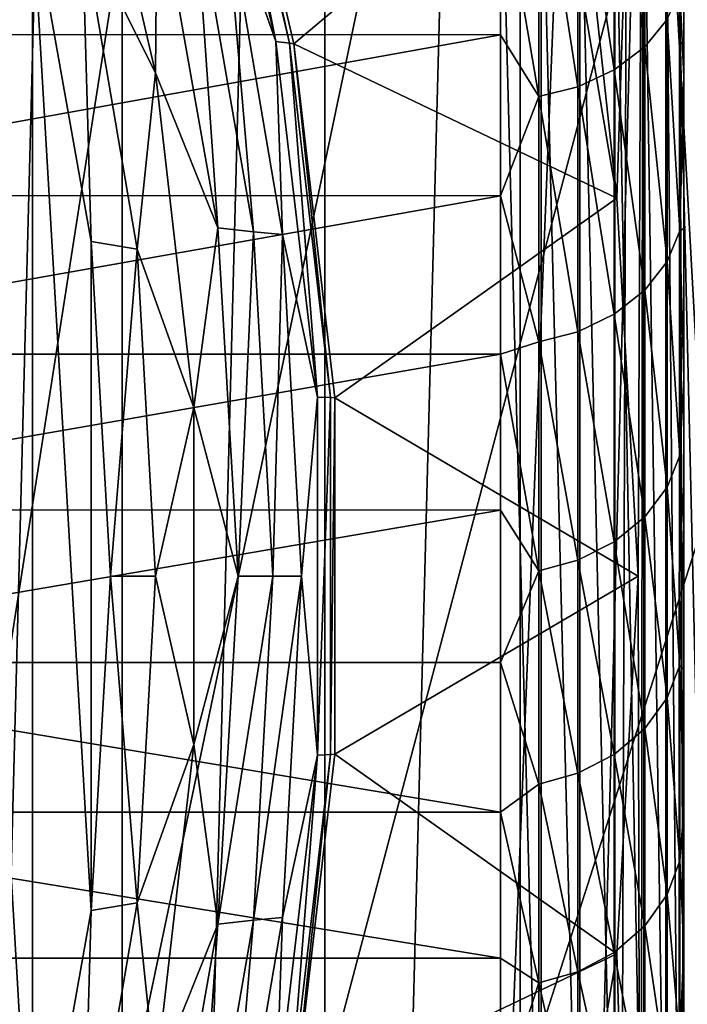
# Model space of a CAD drawing. Header units: metres. Extents: x -44 to 117, y -432 to 89.
# Tile 110 of 256: x 12 to 15, y -402 to -398. Entities that reach past the tile are written whole.
import ezdxf

# ---------------------------------------------------------------- set-up
doc = ezdxf.new("R2010")
doc.units = ezdxf.units.M
doc.layers.add('solid_125568', color=7, linetype='CONTINUOUS')

msp = doc.modelspace()

# ---------------------------------------------------------------- linework, layer by layer
at = {"layer": 'solid_125568'}
for points in [[(11.630384, -418.153442, 233.699997), (11.630409, -382.346588, 233.699997), (12.54932, -382.97757, 233.699997)], [(11.630384, -418.153442, 233.699997), (12.54932, -382.97757, 233.699997), (12.549299, -417.522461, 233.699997)], [(12.549299, -417.522461, 233.699997), (12.54932, -382.97757, 233.699997), (13.433331, -383.656464, 233.699997)], [(11.132809, -383.63623, 247.800003), (9.35, -417.929871, 247.800003), (12.778207, -384.86438, 247.800003)], [(12.549299, -417.522461, 233.699997), (13.433331, -383.656464, 233.699997), (13.433311, -416.843567, 233.699997)], [(13.433311, -416.843567, 233.699997), (13.433331, -383.656464, 233.699997), (14.285293, -384.384552, 233.699997)], [(13.433311, -416.843567, 233.699997), (14.285293, -384.384552, 233.699997), (14.285273, -416.115479, 233.699997)], [(14.285273, -416.115479, 233.699997), (14.285293, -384.384552, 233.699997), (15.098445, -385.155731, 233.699997)], [(12.778207, -384.86438, 247.800003), (9.35, -417.929871, 247.800003), (14.29352, -386.262299, 247.800003)], [(14.285273, -416.115479, 233.699997), (15.098445, -385.155731, 233.699997), (15.098424, -415.344299, 233.699997)], [(14.29352, -386.262299, 247.800003), (9.35, -417.929871, 247.800003), (15.662213, -387.812561, 247.800003)], [(15.662213, -387.812561, 247.800003), (9.35, -417.929871, 247.800003), (16.857927, -389.490173, 247.800003)], [(14.2, -403.562958, 266.799988), (14.777749, -389.120636, 266.799988), (14.70028, -411.481476, 266.799988)], [(14.2, -403.562958, 266.799988), (14.2, -396.899292, 266.799988), (14.777749, -389.120636, 266.799988)], [(14.70028, -411.481476, 266.799988), (14.777749, -389.120636, 266.799988), (15.285207, -410.670166, 266.799988)], [(15.285207, -410.670166, 266.799988), (14.777749, -389.120636, 266.799988), (15.357053, -389.936035, 266.799988)], [(16.857927, -389.490173, 247.800003), (9.35, -417.929871, 247.800003), (17.880098, -391.289398, 247.800003)], [(17.880098, -391.289398, 247.800003), (9.35, -417.929871, 247.800003), (18.706081, -393.175415, 247.800003)], [(18.706081, -393.175415, 247.800003), (9.35, -417.929871, 247.800003), (19.337608, -395.146942, 247.800003)], [(14.706959, -398.6008, 436.200012), (14.821551, -395.074829, 436.200012), (14.149193, -393.446289, 436.200012)], [(14.432415, -396.971985, 436.200012), (14.706959, -398.6008, 436.200012), (14.149193, -393.446289, 436.200012)], [(14.706959, -398.6008, 436.200012), (14.8, -400.249969, 436.200012), (14.821551, -395.074829, 436.200012)], [(14.8, -400.249969, 436.200012), (14.812014, -405.452393, 436.200012), (14.821551, -395.074829, 436.200012)], [(14.821551, -395.074829, 436.200012), (14.812014, -405.452393, 436.200012), (15.302573, -403.760162, 436.200012)], [(14.821551, -395.074829, 436.200012), (15.302573, -403.760162, 436.200012), (15.308984, -396.767914, 436.200012)], [(19.337608, -395.146942, 247.800003), (9.35, -417.929871, 247.800003), (19.75939, -397.161469, 247.800003)], [(11.737061, -404.550171, 443), (12.158114, -403.149719, 443), (11.737092, -395.949921, 443)], [(12.158114, -403.149719, 443), (12.158134, -397.350372, 443), (11.737092, -395.949921, 443)], [(12.998699, -397.287994, 442.554932), (13.220057, -397.91745, 442.381775), (12.859596, -396.397552, 442.381775)], [(12.859596, -396.397552, 442.381775), (13.220057, -397.91745, 442.381775), (12.922148, -396.408661, 442.193939)], [(13.220057, -397.91745, 442.381775), (13.278924, -397.9245, 442.193939), (12.922148, -396.408661, 442.193939)], [(12.922148, -396.408661, 442.193939), (13.278924, -397.9245, 442.193939), (12.943468, -396.413788, 442)], [(13.278924, -397.9245, 442.193939), (13.298759, -397.927704, 442), (12.943468, -396.413788, 442)], [(12.943468, -396.413788, 442), (13.298759, -397.927704, 442), (12.943483, -396.413818, 437.5)], [(13.298759, -397.927704, 442), (13.29878, -397.927826, 437.5), (12.943483, -396.413818, 437.5)], [(12.943483, -396.413818, 437.5), (13.29878, -397.927826, 437.5), (14.432415, -396.971985, 436.200012)], [(12.374565, -397.415314, 442.980774), (12.694463, -398.05481, 442.923798), (12.361795, -396.623138, 442.923798)], [(12.361795, -396.623138, 442.923798), (12.694463, -398.05481, 442.923798), (12.702486, -397.232849, 442.831238)], [(15, -396.709808, 255.296127), (15, -396.899292, 265.950012), (15, -403.562958, 265.950012)], [(15, -397.394592, 256.031555), (15, -396.709808, 255.296127), (15, -403.562958, 265.950012)], [(14.828801, -396.80603, 254.686737), (14.828801, -397.941345, 255.902405), (14.695321, -396.900757, 254.592484)], [(14.926135, -397.821991, 256.007202), (14.828801, -397.941345, 255.902405), (14.828801, -396.80603, 254.686737)], [(14.37741, -403.562958, 266.730072), (14.2, -396.899292, 266.799988), (14.2, -403.562958, 266.799988)], [(14.37741, -403.562958, 266.730072), (14.377142, -396.899292, 266.730133), (14.2, -396.899292, 266.799988)], [(14.546339, -403.562958, 266.671143), (14.54646, -396.899292, 266.671082), (14.377142, -396.899292, 266.730133)], [(14.37741, -403.562958, 266.730072), (14.546339, -403.562958, 266.671143), (14.377142, -396.899292, 266.730133)], [(14.695321, -396.900757, 254.592484), (14.695321, -398.041748, 255.81424), (14.536583, -396.96991, 254.523697)], [(14.546339, -403.562958, 266.671143), (14.698298, -403.562958, 266.575867), (14.54646, -396.899292, 266.671082)], [(14.698298, -403.562958, 266.575867), (14.698371, -396.899292, 266.575806), (14.54646, -396.899292, 266.671082)], [(14.828801, -397.941345, 255.902405), (14.695321, -398.041748, 255.81424), (14.695321, -396.900757, 254.592484)], [(14.698298, -403.562958, 266.575867), (14.82519, -403.562958, 266.449127), (14.698371, -396.899292, 266.575806)], [(14.82519, -403.562958, 266.449127), (14.825241, -396.899292, 266.449066), (14.698371, -396.899292, 266.575806)], [(14.82519, -403.562958, 266.449127), (14.920635, -403.562958, 266.297394), (14.825241, -396.899292, 266.449066)], [(14.920635, -403.562958, 266.297394), (14.920697, -396.899292, 266.297272), (14.825241, -396.899292, 266.449066)], [(14.920635, -403.562958, 266.297394), (14.979904, -403.562958, 266.128174), (14.920697, -396.899292, 266.297272)], [(14.979904, -403.562958, 266.128174), (14.979942, -396.899292, 266.128021), (14.920697, -396.899292, 266.297272)], [(14.979904, -403.562958, 266.128174), (15, -403.562958, 265.950012), (14.979942, -396.899292, 266.128021)], [(15, -403.562958, 265.950012), (15, -396.899292, 265.950012), (14.979942, -396.899292, 266.128021)], [(13.29878, -397.927826, 437.5), (14.706959, -398.6008, 436.200012), (14.432415, -396.971985, 436.200012)], [(14.366828, -397.010101, 254.483749), (14.366828, -398.157623, 255.712509), (14.2, -397.176575, 254.627426)], [(14.536583, -396.96991, 254.523697), (14.536583, -398.115051, 255.749878), (14.366828, -397.010101, 254.483749)], [(14.536583, -398.115051, 255.749878), (14.366828, -398.157623, 255.712509), (14.366828, -397.010101, 254.483749)], [(14.695321, -398.041748, 255.81424), (14.536583, -398.115051, 255.749878), (14.536583, -396.96991, 254.523697)], [(19.75939, -397.161469, 247.800003), (9.35, -417.929871, 247.800003), (19.972971, -399.221039, 247.800003)], [(14.2, -397.176575, 254.627426), (10.3, -397.887451, 255.383057), (10.3, -397.175385, 254.626221)], [(14.2, -397.176575, 254.627426), (14.2, -397.888245, 255.383957), (10.3, -397.887451, 255.383057)], [(14.366828, -398.157623, 255.712509), (14.2, -397.888245, 255.383957), (14.2, -397.176575, 254.627426)], [(12.694463, -398.05481, 442.923798), (12.967243, -398.73111, 442.831238), (12.702486, -397.232849, 442.831238)], [(12.702486, -397.232849, 442.831238), (12.967243, -398.73111, 442.831238), (12.865691, -397.264587, 442.706696)], [(12.967243, -398.73111, 442.831238), (13.121787, -398.747559, 442.706696), (12.865691, -397.264587, 442.706696)], [(12.865691, -397.264587, 442.706696), (13.121787, -398.747559, 442.706696), (12.998699, -397.287994, 442.554932)], [(13.121787, -398.747559, 442.706696), (13.248343, -398.759644, 442.554932), (12.998699, -397.287994, 442.554932)], [(12.998699, -397.287994, 442.554932), (13.248343, -398.759644, 442.554932), (13.220057, -397.91745, 442.381775)], [(12.158114, -403.149719, 443), (12.414447, -401.709961, 443), (12.158134, -397.350372, 443)], [(12.374565, -397.415314, 442.980774), (12.158134, -397.350372, 443), (12.414455, -398.7901, 443)], [(12.414447, -401.709961, 443), (12.414455, -398.7901, 443), (12.158134, -397.350372, 443)], [(14.982593, -397.694397, 256.119232), (15, -397.394592, 256.031555), (15, -398.070313, 256.813843)], [(15, -398.070313, 256.813843), (15, -397.394592, 256.031555), (15, -403.562958, 265.950012)], [(12.374565, -397.415314, 442.980774), (12.614705, -398.823639, 442.980774), (12.694463, -398.05481, 442.923798)], [(12.374565, -397.415314, 442.980774), (12.414455, -398.7901, 443), (12.614705, -398.823639, 442.980774)], [(14.982593, -397.694397, 256.119232), (14.982593, -398.743286, 257.384613), (14.926135, -397.821991, 256.007202)], [(14.982593, -397.694397, 256.119232), (15, -398.070313, 256.813843), (14.982593, -398.743286, 257.384613)], [(14.926135, -397.821991, 256.007202), (14.926135, -398.876923, 257.279907), (14.828801, -397.941345, 255.902405)], [(14.982593, -398.743286, 257.384613), (14.926135, -398.876923, 257.279907), (14.926135, -397.821991, 256.007202)], [(14.2, -397.888245, 255.383957), (10.3, -398.590057, 256.189148), (10.3, -397.887451, 255.383057)], [(14.2, -397.888245, 255.383957), (14.2, -398.590271, 256.189392), (10.3, -398.590057, 256.189148)], [(14.366828, -398.157623, 255.712509), (14.2, -398.590271, 256.189392), (14.2, -397.888245, 255.383957)], [(13.248343, -398.759644, 442.554932), (13.401515, -399.468964, 442.381775), (13.220057, -397.91745, 442.381775)], [(13.220057, -397.91745, 442.381775), (13.401515, -399.468964, 442.381775), (13.278924, -397.9245, 442.193939)], [(13.401515, -399.468964, 442.381775), (13.458509, -399.471375, 442.193939), (13.278924, -397.9245, 442.193939)], [(13.278924, -397.9245, 442.193939), (13.458509, -399.471375, 442.193939), (13.298759, -397.927704, 442)], [(13.458509, -399.471375, 442.193939), (13.477591, -399.472473, 442), (13.298759, -397.927704, 442)], [(13.298759, -397.927704, 442), (13.477591, -399.472473, 442), (13.29878, -397.927826, 437.5)], [(13.477591, -399.472473, 442), (13.477594, -399.472534, 437.5), (13.29878, -397.927826, 437.5)], [(13.29878, -397.927826, 437.5), (13.477594, -399.472534, 437.5), (14.706959, -398.6008, 436.200012)], [(14.828801, -397.941345, 255.902405), (14.828801, -399.001953, 257.181976), (14.695321, -398.041748, 255.81424)], [(14.926135, -398.876923, 257.279907), (14.828801, -399.001953, 257.181976), (14.828801, -397.941345, 255.902405)], [(14.695321, -398.041748, 255.81424), (14.695321, -399.107178, 257.099548), (14.536583, -398.115051, 255.749878)], [(14.828801, -399.001953, 257.181976), (14.695321, -399.107178, 257.099548), (14.695321, -398.041748, 255.81424)], [(12.614705, -398.823639, 442.980774), (12.861886, -399.515076, 442.923798), (12.694463, -398.05481, 442.923798)], [(12.694463, -398.05481, 442.923798), (12.861886, -399.515076, 442.923798), (12.967243, -398.73111, 442.831238)], [(14.982593, -398.743286, 257.384613), (15, -398.070313, 256.813843), (15, -398.733734, 257.642609)], [(15, -398.733734, 257.642609), (15, -398.070313, 256.813843), (15, -403.562958, 265.950012)], [(14.536583, -398.115051, 255.749878), (14.536583, -399.18396, 257.039429), (14.366828, -398.157623, 255.712509)], [(14.695321, -399.107178, 257.099548), (14.536583, -399.18396, 257.039429), (14.536583, -398.115051, 255.749878)], [(14.366828, -398.157623, 255.712509), (14.366828, -399.228577, 257.004486), (14.2, -398.590271, 256.189392)], [(14.536583, -399.18396, 257.039429), (14.366828, -399.228577, 257.004486), (14.366828, -398.157623, 255.712509)], [(14.2, -398.590271, 256.189392), (10.3, -399.281982, 257.044281), (10.3, -398.590057, 256.189148)], [(14.2, -398.590271, 256.189392), (14.2, -399.282135, 257.044464), (10.3, -399.281982, 257.044281)], [(13.477594, -399.472534, 437.5), (14.8, -400.249969, 436.200012), (14.706959, -398.6008, 436.200012)], [(14.366828, -399.228577, 257.004486), (14.2, -399.282135, 257.044464), (14.2, -398.590271, 256.189392)], [(12.861886, -399.515076, 442.923798), (13.055897, -400.25, 442.831238), (12.967243, -398.73111, 442.831238)], [(12.967243, -398.73111, 442.831238), (13.055897, -400.25, 442.831238), (13.121787, -398.747559, 442.706696)], [(13.055897, -400.25, 442.831238), (13.207523, -400.25, 442.706696), (13.121787, -398.747559, 442.706696)], [(13.121787, -398.747559, 442.706696), (13.207523, -400.25, 442.706696), (13.248343, -398.759644, 442.554932)], [(13.207523, -400.25, 442.706696), (13.331905, -400.25, 442.554932), (13.248343, -398.759644, 442.554932)], [(13.248343, -398.759644, 442.554932), (13.331905, -400.25, 442.554932), (13.401515, -399.468964, 442.381775)], [(14.982593, -398.743286, 257.384613), (14.982593, -399.72348, 258.70462), (14.926135, -398.876923, 257.279907)], [(14.982593, -398.743286, 257.384613), (15, -398.733734, 257.642609), (15, -399.385773, 258.517731)], [(14.982593, -398.743286, 257.384613), (15, -399.385773, 258.517731), (14.982593, -399.72348, 258.70462)], [(15, -399.385773, 258.517731), (15, -398.733734, 257.642609), (15, -403.562958, 265.950012)], [(12.414447, -401.709961, 443), (12.499124, -400.250031, 443), (12.414455, -398.7901, 443)], [(12.614705, -398.823639, 442.980774), (12.414455, -398.7901, 443), (12.499124, -400.250031, 443)], [(12.614705, -398.823639, 442.980774), (12.499124, -400.250031, 443), (12.69509, -400.25, 442.980774)], [(12.614705, -398.823639, 442.980774), (12.69509, -400.25, 442.980774), (12.861886, -399.515076, 442.923798)], [(14.926135, -398.876923, 257.279907), (14.926135, -399.862274, 258.606873), (14.828801, -399.001953, 257.181976)], [(14.982593, -399.72348, 258.70462), (14.926135, -399.862274, 258.606873), (14.926135, -398.876923, 257.279907)], [(14.828801, -399.001953, 257.181976), (14.828801, -399.992126, 258.515381), (14.695321, -399.107178, 257.099548)], [(14.926135, -399.862274, 258.606873), (14.828801, -399.992126, 258.515381), (14.828801, -399.001953, 257.181976)], [(14.695321, -399.107178, 257.099548), (14.695321, -400.101379, 258.438446), (14.536583, -399.18396, 257.039429)], [(14.828801, -399.992126, 258.515381), (14.695321, -400.101379, 258.438446), (14.695321, -399.107178, 257.099548)], [(14.536583, -399.18396, 257.039429), (14.536583, -400.181122, 258.382263), (14.366828, -399.228577, 257.004486)], [(14.695321, -400.101379, 258.438446), (14.536583, -400.181122, 258.382263), (14.536583, -399.18396, 257.039429)], [(19.972971, -399.221039, 247.800003), (9.35, -417.929871, 247.800003), (19.972965, -401.279022, 247.800003)], [(14.366828, -399.228577, 257.004486), (14.366828, -400.227448, 258.34964), (14.2, -399.282135, 257.044464)], [(14.536583, -400.181122, 258.382263), (14.366828, -400.227448, 258.34964), (14.366828, -399.228577, 257.004486)], [(14.2, -399.282135, 257.044464), (10.3, -399.961578, 257.947601), (10.3, -399.281982, 257.044281)], [(14.2, -399.282135, 257.044464), (14.2, -399.961945, 257.94812), (10.3, -399.961578, 257.947601)], [(14.366828, -400.227448, 258.34964), (14.2, -399.961945, 257.94812), (14.2, -399.282135, 257.044464)], [(14.982593, -399.72348, 258.70462), (15, -399.385773, 258.517731), (15, -400.027527, 259.439453)], [(15, -400.027527, 259.439453), (15, -399.385773, 258.517731), (15, -403.562958, 265.950012)], [(13.331905, -400.25, 442.554932), (13.401515, -401.031036, 442.381775), (13.401515, -399.468964, 442.381775)], [(13.401515, -399.468964, 442.381775), (13.401515, -401.031036, 442.381775), (13.458509, -399.471375, 442.193939)], [(13.401515, -401.031036, 442.381775), (13.458509, -401.028625, 442.193939), (13.458509, -399.471375, 442.193939)], [(13.458509, -399.471375, 442.193939), (13.458509, -401.028625, 442.193939), (13.477591, -399.472473, 442)], [(13.458509, -401.028625, 442.193939), (13.477591, -401.027527, 442), (13.477591, -399.472473, 442)], [(13.477591, -399.472473, 442), (13.477591, -401.027527, 442), (13.477594, -399.472534, 437.5)], [(13.477591, -401.027527, 442), (13.477595, -401.027466, 437.5), (13.477594, -399.472534, 437.5)], [(13.477594, -399.472534, 437.5), (13.477595, -401.027466, 437.5), (14.8, -400.249969, 436.200012)], [(12.69509, -400.25, 442.980774), (12.861886, -400.984924, 442.923798), (12.861886, -399.515076, 442.923798)], [(12.861886, -399.515076, 442.923798), (12.861886, -400.984924, 442.923798), (13.055897, -400.25, 442.831238)], [(14.982593, -399.72348, 258.70462), (14.982593, -400.638672, 260.071075), (14.926135, -399.862274, 258.606873)], [(14.982593, -399.72348, 258.70462), (15, -400.027527, 259.439453), (14.982593, -400.638672, 260.071075)], [(14.926135, -399.862274, 258.606873), (14.926135, -400.78186, 259.979858), (14.828801, -399.992126, 258.515381)], [(14.982593, -400.638672, 260.071075), (14.926135, -400.78186, 259.979858), (14.926135, -399.862274, 258.606873)], [(14.2, -399.961945, 257.94812), (10.3, -400.627716, 258.898834), (10.3, -399.961578, 257.947601)], [(14.2, -399.961945, 257.94812), (14.2, -400.628021, 258.899261), (10.3, -400.627716, 258.898834)], [(14.366828, -400.227448, 258.34964), (14.2, -400.628021, 258.899261), (14.2, -399.961945, 257.94812)], [(14.828801, -399.992126, 258.515381), (14.828801, -400.915802, 259.894531), (14.695321, -400.101379, 258.438446)], [(14.926135, -400.78186, 259.979858), (14.828801, -400.915802, 259.894531), (14.828801, -399.992126, 258.515381)], [(14.982593, -400.638672, 260.071075), (15, -400.027527, 259.439453), (15, -400.656128, 260.407806)], [(15, -400.656128, 260.407806), (15, -400.027527, 259.439453), (15, -403.562958, 265.950012)], [(14.695321, -400.101379, 258.438446), (14.695321, -401.028534, 259.822723), (14.536583, -400.181122, 258.382263)], [(14.828801, -400.915802, 259.894531), (14.695321, -401.028534, 259.822723), (14.695321, -400.101379, 258.438446)], [(14.536583, -400.181122, 258.382263), (14.536583, -401.110779, 259.770325), (14.366828, -400.227448, 258.34964)], [(14.695321, -401.028534, 259.822723), (14.536583, -401.110779, 259.770325), (14.536583, -400.181122, 258.382263)], [(14.366828, -400.227448, 258.34964), (14.366828, -401.158569, 259.739899), (14.2, -400.628021, 258.899261)], [(14.536583, -401.110779, 259.770325), (14.366828, -401.158569, 259.739899), (14.366828, -400.227448, 258.34964)], [(12.614705, -401.676361, 442.980774), (12.499124, -400.250031, 443), (12.414447, -401.709961, 443)], [(12.69509, -400.25, 442.980774), (12.499124, -400.250031, 443), (12.614705, -401.676361, 442.980774)], [(12.69509, -400.25, 442.980774), (12.614705, -401.676361, 442.980774), (12.861886, -400.984924, 442.923798)], [(12.861886, -400.984924, 442.923798), (12.967243, -401.76889, 442.831238), (13.055897, -400.25, 442.831238)], [(13.055897, -400.25, 442.831238), (12.967243, -401.76889, 442.831238), (13.207523, -400.25, 442.706696)], [(12.967243, -401.76889, 442.831238), (13.121787, -401.752441, 442.706696), (13.207523, -400.25, 442.706696)], [(13.207523, -400.25, 442.706696), (13.121787, -401.752441, 442.706696), (13.331905, -400.25, 442.554932)], [(13.121787, -401.752441, 442.706696), (13.248343, -401.740356, 442.554932), (13.331905, -400.25, 442.554932)], [(13.331905, -400.25, 442.554932), (13.248343, -401.740356, 442.554932), (13.401515, -401.031036, 442.381775)], [(13.477595, -401.027466, 437.5), (14.706972, -401.899109, 436.200012), (14.8, -400.249969, 436.200012)], [(14.8, -400.249969, 436.200012), (14.706972, -401.899109, 436.200012), (14.812014, -405.452393, 436.200012)], [(14.2, -401.280121, 259.898895), (10.3, -401.280029, 259.898743), (10.3, -400.627716, 258.898834)], [(14.2, -400.628021, 258.899261), (14.2, -401.280121, 259.898895), (10.3, -400.627716, 258.898834)], [(14.366828, -401.158569, 259.739899), (14.2, -401.280121, 259.898895), (14.2, -400.628021, 258.899261)], [(14.982593, -400.638672, 260.071075), (14.982593, -401.492371, 261.477295), (14.926135, -400.78186, 259.979858)], [(14.982593, -400.638672, 260.071075), (15, -400.656128, 260.407806), (15, -401.268768, 261.422882)], [(14.982593, -400.638672, 260.071075), (15, -401.268768, 261.422882), (14.982593, -401.492371, 261.477295)], [(15, -401.268768, 261.422882), (15, -400.656128, 260.407806), (15, -403.562958, 265.950012)], [(14.926135, -400.78186, 259.979858), (14.926135, -401.639313, 261.392273), (14.828801, -400.915802, 259.894531)], [(14.982593, -401.492371, 261.477295), (14.926135, -401.639313, 261.392273), (14.926135, -400.78186, 259.979858)], [(14.828801, -400.915802, 259.894531), (14.828801, -401.776794, 261.312714), (14.695321, -401.028534, 259.822723)], [(14.926135, -401.639313, 261.392273), (14.828801, -401.776794, 261.312714), (14.828801, -400.915802, 259.894531)], [(12.614705, -401.676361, 442.980774), (12.694463, -402.44519, 442.923798), (12.861886, -400.984924, 442.923798)], [(12.861886, -400.984924, 442.923798), (12.694463, -402.44519, 442.923798), (12.967243, -401.76889, 442.831238)], [(13.248343, -401.740356, 442.554932), (13.220057, -402.58255, 442.381775), (13.401515, -401.031036, 442.381775)], [(13.401515, -401.031036, 442.381775), (13.220057, -402.58255, 442.381775), (13.278924, -402.5755, 442.193939)], [(13.401515, -401.031036, 442.381775), (13.278924, -402.5755, 442.193939), (13.458509, -401.028625, 442.193939)], [(13.458509, -401.028625, 442.193939), (13.278924, -402.5755, 442.193939), (13.298759, -402.572296, 442)], [(13.458509, -401.028625, 442.193939), (13.298759, -402.572296, 442), (13.477591, -401.027527, 442)], [(13.477591, -401.027527, 442), (13.298759, -402.572296, 442), (13.298781, -402.572174, 437.5)], [(13.477591, -401.027527, 442), (13.298781, -402.572174, 437.5), (13.477595, -401.027466, 437.5)], [(13.477595, -401.027466, 437.5), (13.298781, -402.572174, 437.5), (14.706972, -401.899109, 436.200012)], [(14.695321, -401.028534, 259.822723), (14.695321, -401.892456, 261.245789), (14.536583, -401.110779, 259.770325)], [(14.828801, -401.776794, 261.312714), (14.695321, -401.892456, 261.245789), (14.695321, -401.028534, 259.822723)], [(14.536583, -401.110779, 259.770325), (14.536583, -401.976898, 261.19696), (14.366828, -401.158569, 259.739899)], [(14.695321, -401.892456, 261.245789), (14.536583, -401.976898, 261.19696), (14.536583, -401.110779, 259.770325)], [(14.366828, -401.158569, 259.739899), (14.366828, -402.02594, 261.168579), (14.2, -401.280121, 259.898895)], [(14.536583, -401.976898, 261.19696), (14.366828, -402.02594, 261.168579), (14.366828, -401.158569, 259.739899)], [(19.972965, -401.279022, 247.800003), (9.35, -417.929871, 247.800003), (19.759375, -403.338623, 247.800003)], [(14.2, -401.917847, 260.94812), (10.3, -401.917877, 260.948212), (10.3, -401.280029, 259.898743)], [(14.2, -401.280121, 259.898895), (14.2, -401.917847, 260.94812), (10.3, -401.280029, 259.898743)], [(14.366828, -402.02594, 261.168579), (14.2, -401.917847, 260.94812), (14.2, -401.280121, 259.898895)], [(14.982593, -401.492371, 261.477295), (15, -401.268768, 261.422882), (15, -401.864868, 262.48465)], [(15, -401.864868, 262.48465), (15, -401.268768, 261.422882), (15, -403.562958, 265.950012)], [(14.982593, -401.492371, 261.477295), (14.982593, -402.28775, 262.917694), (14.926135, -401.639313, 261.392273)], [(14.982593, -401.492371, 261.477295), (15, -401.864868, 262.48465), (14.982593, -402.28775, 262.917694)], [(14.926135, -401.639313, 261.392273), (14.926135, -402.437958, 262.838531), (14.828801, -401.776794, 261.312714)], [(14.982593, -402.28775, 262.917694), (14.926135, -402.437958, 262.838531), (14.926135, -401.639313, 261.392273)], [(12.614705, -401.676361, 442.980774), (12.374565, -403.084686, 442.980774), (12.694463, -402.44519, 442.923798)], [(12.614705, -401.676361, 442.980774), (12.414447, -401.709961, 443), (12.374565, -403.084686, 442.980774)], [(12.374565, -403.084686, 442.980774), (12.414447, -401.709961, 443), (12.158114, -403.149719, 443)], [(12.694463, -402.44519, 442.923798), (12.702486, -403.267151, 442.831238), (12.967243, -401.76889, 442.831238)], [(12.967243, -401.76889, 442.831238), (12.702486, -403.267151, 442.831238), (12.865691, -403.235413, 442.706696)], [(12.967243, -401.76889, 442.831238), (12.865691, -403.235413, 442.706696), (13.121787, -401.752441, 442.706696)], [(13.121787, -401.752441, 442.706696), (12.865691, -403.235413, 442.706696), (12.998699, -403.212006, 442.554932)], [(13.121787, -401.752441, 442.706696), (12.998699, -403.212006, 442.554932), (13.248343, -401.740356, 442.554932)], [(13.248343, -401.740356, 442.554932), (12.998699, -403.212006, 442.554932), (13.220057, -402.58255, 442.381775)], [(14.828801, -401.776794, 261.312714), (14.828801, -402.578461, 262.764496), (14.695321, -401.892456, 261.245789)], [(14.926135, -402.437958, 262.838531), (14.828801, -402.578461, 262.764496), (14.828801, -401.776794, 261.312714)], [(14.982593, -402.28775, 262.917694), (15, -401.864868, 262.48465), (15, -402.445953, 263.593079)], [(15, -402.445953, 263.593079), (15, -401.864868, 262.48465), (15, -403.562958, 265.950012)], [(13.298781, -402.572174, 437.5), (14.432437, -403.527924, 436.200012), (14.706972, -401.899109, 436.200012)], [(14.706972, -401.899109, 436.200012), (14.432437, -403.527924, 436.200012), (14.812014, -405.452393, 436.200012)], [(14.695321, -401.892456, 261.245789), (14.695321, -402.696686, 262.702179), (14.536583, -401.976898, 261.19696)], [(14.828801, -402.578461, 262.764496), (14.695321, -402.696686, 262.702179), (14.695321, -401.892456, 261.245789)], [(14.2, -401.917847, 260.94812), (14.2, -402.539886, 262.046722), (10.3, -401.917877, 260.948212)], [(14.2, -402.539886, 262.046722), (10.3, -402.540039, 262.046997), (10.3, -401.917877, 260.948212)], [(14.366828, -402.02594, 261.168579), (14.2, -402.539886, 262.046722), (14.2, -401.917847, 260.94812)], [(14.536583, -401.976898, 261.19696), (14.536583, -402.78299, 262.656708), (14.366828, -402.02594, 261.168579)], [(14.695321, -402.696686, 262.702179), (14.536583, -402.78299, 262.656708), (14.536583, -401.976898, 261.19696)], [(14.366828, -402.02594, 261.168579), (14.366828, -402.833099, 262.63031), (14.2, -402.539886, 262.046722)], [(14.536583, -402.78299, 262.656708), (14.366828, -402.833099, 262.63031), (14.366828, -402.02594, 261.168579)]]:
    msp.add_3dface(points, dxfattribs=at)

doc.saveas('drawing.dxf')
